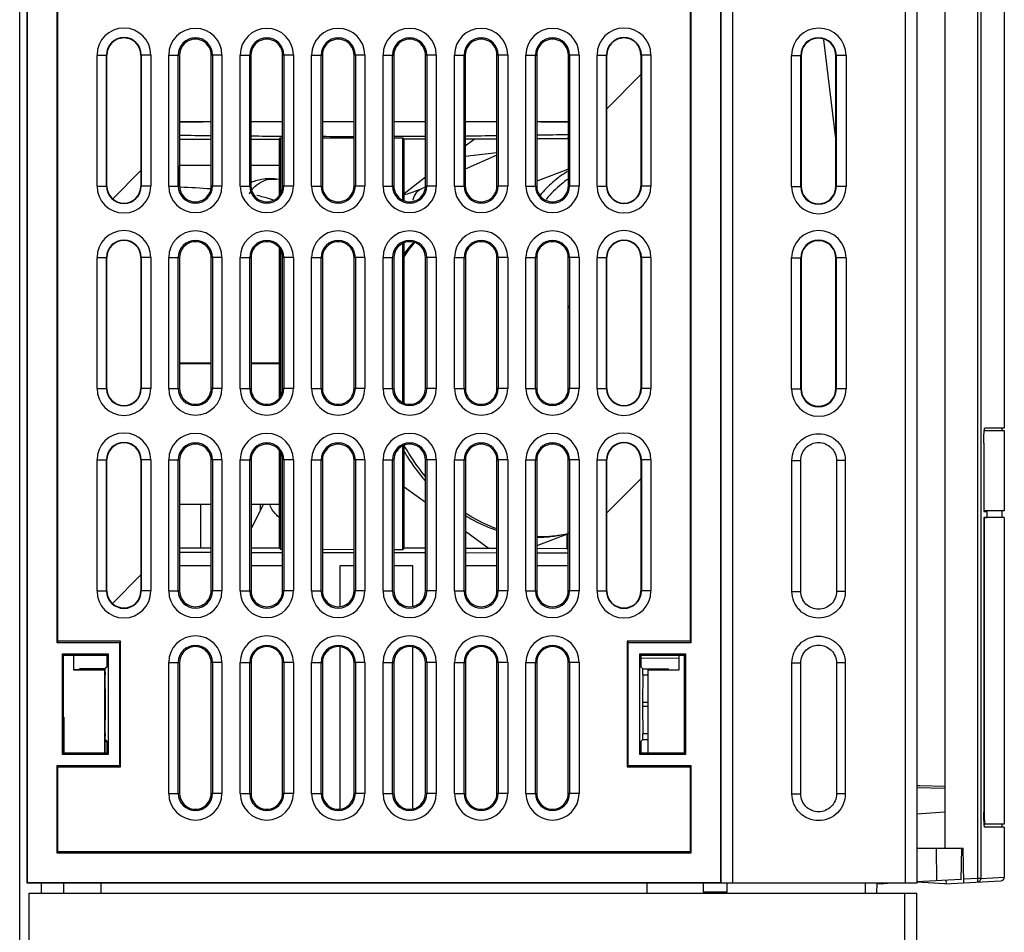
# Model space of a CAD drawing. Header units: millimetres. Extents: x 0 to 1300, y 0 to 1100.
# Tile 12 of 35: x 130 to 213, y 452 to 528. Entities that reach past the tile are written whole.
import ezdxf

# ---------------------------------------------------------------- set-up
doc = ezdxf.new("R2010")
doc.units = ezdxf.units.MM
doc.header["$LTSCALE"] = 71.703704
doc.layers.get('0').update_dxf_attribs({"linetype": 'CONTINUOUS'})
doc.layers.add('00_COMPONENTS', color=7, linetype='CONTINUOUS')

msp = doc.modelspace()

# ---------------------------------------------------------------- linework, layer by layer
at = {"color": 7, "linetype": 'CONTINUOUS'}
for p, q in [((146.258, 515.99), (143.599, 515.99)), ((151.973, 515.99), (149.599, 515.99)), ((146.254, 499.39), (143.604, 499.39)), ((146.254, 499.34), (143.604, 499.34)), ((151.973, 499.39), (149.604, 499.39)), ((151.973, 499.34), (149.604, 499.34)), ((146.254, 487.54), (143.604, 487.54)), ((151.973, 487.54), (149.604, 487.54)), ((137.494, 467.59), (137.324, 467.59))]:
    msp.add_line(p, q, dxfattribs=at)
at = {"layer": '00_COMPONENTS', "color": 7, "linetype": 'CONTINUOUS'}
for p, q in [((130.173, 389.99), (130.173, 684.99)), ((130.779, 634.77), (130.779, 455.77)), ((130.805, 634.744), (130.805, 455.796)), ((189.052, 455.796), (189.052, 634.744)), ((189.079, 455.77), (189.079, 634.77)), ((190.073, 455.731), (190.073, 634.711)), ((205.53, 634.577), (205.53, 455.731)), ((207.873, 545.09), (207.873, 458.69)), ((212.873, 544.844), (212.873, 493.943)), ((133.291, 540.085), (133.291, 475.955)), ((186.566, 475.955), (186.566, 540.085)), ((133.379, 476.043), (133.379, 539.997)), ((186.479, 539.997), (186.479, 476.043)), ((198.72, 518.258), (197.705, 526.551)), ((137.5, 514.27), (137.5, 525.27)), ((140.357, 525.27), (140.357, 514.27)), ((143.599, 525.26), (143.599, 514.28)), ((146.258, 514.28), (146.258, 525.26)), ((149.599, 525.26), (149.599, 514.28)), ((152.258, 514.28), (152.258, 525.26)), ((155.599, 525.26), (155.599, 514.28)), ((158.258, 514.28), (158.258, 525.26)), ((161.599, 525.26), (161.599, 514.28)), ((164.258, 514.28), (164.258, 525.26)), ((167.599, 525.26), (167.599, 514.28)), ((170.258, 514.28), (170.258, 525.26)), ((173.599, 525.26), (173.599, 514.28)), ((176.258, 514.28), (176.258, 525.26)), ((179.5, 514.27), (179.5, 525.27)), ((182.357, 525.27), (182.357, 514.27)), ((195.825, 525.231), (195.825, 514.231)), ((198.72, 514.231), (198.72, 525.231)), ((143.599, 519.69), (146.258, 519.69)), ((149.599, 519.69), (152.258, 519.69)), ((167.599, 519.69), (170.258, 519.69)), ((173.599, 519.69), (176.258, 519.69)), ((146.258, 518.19), (143.599, 518.19)), ((151.973, 518.19), (149.599, 518.19)), ((151.973, 518.19), (152.09, 518.307)), ((151.973, 518.19), (151.973, 513.502)), ((152.09, 518.307), (152.258, 518.307)), ((152.09, 518.307), (152.09, 513.65)), ((155.599, 518.312), (158.258, 518.316)), ((161.599, 518.321), (162.341, 518.322)), ((162.47, 518.193), (162.341, 518.322)), ((162.341, 513.115), (162.341, 518.322)), ((164.258, 518.198), (162.47, 518.193)), ((162.47, 513.052), (162.47, 518.193)), ((170.258, 518.216), (167.599, 518.208)), ((167.599, 517.633), (168.34, 518.211)), ((176.12, 518.234), (173.599, 518.227)), ((167.599, 516.772), (170.258, 517.093)), ((170.258, 516.857), (167.599, 515.676)), ((143.609, 514.28), (143.609, 515.99)), ((149.609, 514.334), (149.609, 515.99)), ((176.258, 515.696), (173.599, 514.667)), ((151.973, 514.815), (151.74, 514.846)), ((162.473, 513.64), (164.258, 515.03)), ((146.282, 514.017), (146.235, 514.021)), ((164.236, 514.181), (163.914, 514.038)), ((162.47, 501.885), (162.472, 509.484)), ((151.973, 509.031), (151.973, 496.509)), ((152.09, 508.883), (152.09, 496.657)), ((162.341, 496.12), (162.341, 509.42)), ((137.5, 497.27), (137.5, 508.27)), ((140.357, 508.27), (140.357, 497.27)), ((143.604, 508.26), (143.604, 497.28)), ((146.254, 497.28), (146.254, 508.26)), ((149.604, 508.26), (149.604, 497.28)), ((152.254, 497.28), (152.254, 508.26)), ((155.604, 508.26), (155.604, 497.28)), ((158.254, 497.28), (158.254, 508.26)), ((161.604, 508.26), (161.604, 497.28)), ((164.254, 497.28), (164.254, 508.26)), ((167.604, 508.26), (167.604, 497.28)), ((170.254, 497.28), (170.254, 508.26)), ((173.604, 508.26), (173.604, 497.28)), ((176.254, 497.28), (176.254, 508.26)), ((179.5, 497.27), (179.5, 508.27)), ((182.357, 508.27), (182.357, 497.27)), ((195.825, 508.231), (195.825, 497.231)), ((198.72, 497.231), (198.72, 508.231)), ((162.47, 500.594), (162.47, 501.885)), ((162.471, 496.057), (162.472, 500.594)), ((173.556, 497.25), (173.572, 497.219)), ((211.19, 493.74), (212.873, 493.74)), ((212.849, 493.943), (211.226, 493.943)), ((212.673, 493.94), (212.673, 493.74)), ((212.873, 493.943), (212.849, 493.943)), ((212.873, 493.74), (212.873, 486.99)), ((162.341, 483.757), (162.341, 492.42)), ((162.47, 491.385), (162.471, 492.483)), ((211.155, 492.692), (211.155, 486.936)), ((211.169, 486.99), (211.169, 492.692)), ((137.5, 480.27), (137.5, 491.27)), ((140.357, 491.27), (140.357, 480.27)), ((143.604, 491.26), (143.604, 480.28)), ((146.254, 480.28), (146.254, 491.26)), ((149.604, 491.26), (149.604, 480.28)), ((151.973, 492.031), (151.973, 483.89)), ((152.09, 491.883), (152.09, 483.773)), ((152.254, 480.28), (152.254, 491.26)), ((155.604, 491.26), (155.604, 480.28)), ((158.254, 480.28), (158.254, 491.26)), ((161.604, 491.26), (161.604, 480.28)), ((162.47, 490.094), (162.47, 491.385)), ((164.254, 480.28), (164.254, 491.26)), ((167.604, 491.26), (167.604, 480.28)), ((170.254, 480.28), (170.254, 491.26)), ((173.604, 491.26), (173.604, 480.28)), ((176.254, 480.28), (176.254, 491.26)), ((179.5, 480.27), (179.5, 491.27)), ((182.357, 491.27), (182.357, 480.27)), ((195.773, 480.231), (195.773, 491.231)), ((198.773, 491.231), (198.773, 480.231)), ((162.47, 483.887), (162.472, 490.094)), ((164.254, 487.695), (162.473, 488.99)), ((143.613, 483.89), (143.613, 487.54)), ((145.373, 487.54), (145.373, 483.89)), ((150.631, 487.54), (149.604, 485.484)), ((150.373, 487.54), (150.373, 487.025)), ((211.155, 486.936), (211.429, 486.936)), ((211.155, 486.443), (211.429, 486.443)), ((211.155, 486.443), (211.155, 461.687)), ((212.873, 486.99), (211.169, 486.99)), ((212.873, 486.44), (211.169, 486.44)), ((211.169, 486.44), (211.169, 462.19)), ((211.429, 486.443), (211.429, 486.936)), ((212.673, 486.99), (212.673, 486.44)), ((212.873, 486.44), (212.873, 460.69)), ((169.52, 483.865), (167.604, 485.259)), ((176.254, 485.08), (173.604, 484.054)), ((176.116, 485.027), (176.116, 483.845)), ((143.604, 483.89), (146.254, 483.89)), ((149.604, 483.89), (151.973, 483.89)), ((151.973, 483.89), (152.09, 483.773)), ((162.47, 483.887), (162.341, 483.757)), ((162.47, 483.887), (164.254, 483.881)), ((167.604, 483.871), (170.254, 483.863)), ((173.604, 483.853), (176.12, 483.845)), ((143.604, 483.523), (146.254, 483.519)), ((149.604, 483.514), (152.254, 483.51)), ((152.09, 483.773), (152.254, 483.772)), ((155.604, 483.767), (158.254, 483.763)), ((155.604, 483.505), (158.254, 483.501)), ((161.604, 483.758), (162.341, 483.757)), ((161.604, 483.496), (164.254, 483.492)), ((167.604, 483.487), (170.254, 483.482)), ((173.604, 483.477), (176.254, 483.473)), ((146.254, 482.39), (143.604, 482.39)), ((152.254, 482.39), (149.604, 482.39)), ((158.254, 482.39), (157.063, 482.39)), ((157.063, 482.39), (157.063, 478.978)), ((163.183, 482.39), (161.604, 482.39)), ((163.183, 478.978), (163.183, 482.39)), ((170.254, 482.39), (167.604, 482.39)), ((176.254, 482.39), (173.604, 482.39)), ((133.379, 476.043), (133.291, 475.955)), ((133.291, 475.955), (138.564, 475.955)), ((138.651, 476.043), (133.379, 476.043)), ((138.651, 476.043), (138.564, 475.955)), ((138.564, 475.955), (138.564, 465.585)), ((138.651, 465.497), (138.651, 476.043)), ((157.063, 475.562), (157.063, 461.978)), ((163.183, 461.978), (163.183, 475.562)), ((186.479, 476.043), (181.206, 476.043)), ((181.206, 476.043), (181.294, 475.955)), ((181.206, 476.043), (181.206, 465.497)), ((181.294, 475.955), (186.566, 475.955)), ((181.294, 465.585), (181.294, 475.955)), ((186.479, 476.043), (186.566, 475.955)), ((133.758, 474.99), (137.599, 474.99)), ((133.863, 474.885), (133.758, 474.99)), ((133.758, 466.55), (133.758, 474.99)), ((133.863, 474.885), (137.494, 474.885)), ((133.863, 466.655), (133.863, 474.885)), ((134.688, 474.885), (134.688, 473.655)), ((137.494, 474.885), (137.599, 474.99)), ((137.494, 474.885), (137.494, 473.885)), ((137.599, 474.99), (137.599, 466.55)), ((182.258, 474.99), (186.099, 474.99)), ((182.363, 474.885), (182.258, 474.99)), ((182.258, 466.55), (182.258, 474.99)), ((182.363, 474.885), (185.994, 474.885)), ((182.363, 473.885), (182.363, 474.885)), ((185.558, 473.655), (185.558, 474.885)), ((185.994, 474.885), (186.099, 474.99)), ((185.994, 474.885), (185.994, 466.655)), ((186.099, 474.99), (186.099, 466.55)), ((137.494, 473.885), (137.336, 473.728)), ((143.604, 474.26), (143.604, 463.28)), ((146.254, 463.28), (146.254, 474.26)), ((149.604, 474.26), (149.604, 463.28)), ((152.254, 463.28), (152.254, 474.26)), ((155.604, 474.26), (155.604, 463.28)), ((158.254, 463.28), (158.254, 474.26)), ((161.604, 474.26), (161.604, 463.28)), ((164.254, 463.28), (164.254, 474.26)), ((167.604, 474.26), (167.604, 463.28)), ((170.254, 463.28), (170.254, 474.26)), ((173.604, 474.26), (173.604, 463.28)), ((176.254, 463.28), (176.254, 474.26)), ((182.361, 474.664), (185.524, 474.636)), ((182.363, 473.885), (182.521, 473.728)), ((195.773, 463.231), (195.773, 474.231)), ((198.773, 474.231), (198.773, 463.231)), ((134.688, 473.655), (137.288, 473.655)), ((134.723, 473.69), (137.324, 473.69)), ((135.189, 473.728), (135.187, 473.69)), ((137.336, 473.728), (135.189, 473.728)), ((137.288, 473.655), (137.288, 466.655)), ((137.324, 473.69), (137.324, 466.69)), ((137.357, 473.228), (137.324, 473.228)), ((137.336, 473.728), (137.357, 473.228)), ((137.378, 470.944), (137.357, 473.228)), ((182.5, 473.228), (182.479, 470.944)), ((182.5, 473.228), (182.521, 473.728)), ((182.5, 473.228), (182.923, 473.228)), ((182.521, 473.728), (184.668, 473.728)), ((182.958, 473.655), (185.558, 473.655)), ((182.958, 466.655), (182.958, 473.655)), ((184.67, 473.689), (184.668, 473.728)), ((137.357, 468.312), (137.378, 470.596)), ((182.479, 470.596), (182.5, 468.312)), ((133.873, 469.663), (133.873, 466.655)), ((137.357, 468.312), (137.324, 468.312)), ((137.357, 468.312), (137.336, 467.812)), ((182.5, 468.312), (182.923, 468.312)), ((182.521, 467.812), (182.5, 468.312)), ((137.336, 467.812), (137.324, 467.812)), ((137.494, 467.655), (137.336, 467.812)), ((137.494, 467.655), (137.494, 466.655)), ((182.363, 467.655), (182.521, 467.812)), ((182.363, 466.655), (182.363, 467.655)), ((182.521, 467.812), (182.923, 467.812)), ((133.863, 466.655), (133.758, 466.55)), ((137.599, 466.55), (133.758, 466.55)), ((137.494, 466.655), (133.863, 466.655)), ((137.324, 466.69), (137.494, 466.69)), ((137.494, 466.655), (137.599, 466.55)), ((182.363, 466.655), (182.258, 466.55)), ((186.099, 466.55), (182.258, 466.55)), ((182.363, 466.69), (182.923, 466.69)), ((185.994, 466.655), (182.363, 466.655)), ((185.994, 466.655), (186.099, 466.55)), ((138.564, 465.585), (133.291, 465.585)), ((133.379, 465.497), (133.291, 465.585)), ((133.291, 465.585), (133.291, 458.282)), ((133.379, 465.497), (138.651, 465.497)), ((133.379, 458.37), (133.379, 465.497)), ((138.651, 465.497), (138.564, 465.585)), ((181.206, 465.497), (181.294, 465.585)), ((181.206, 465.497), (186.479, 465.497)), ((186.566, 465.585), (181.294, 465.585)), ((186.479, 465.497), (186.566, 465.585)), ((186.479, 465.497), (186.479, 458.37)), ((186.566, 458.282), (186.566, 465.585)), ((207.873, 463.69), (205.53, 463.731)), ((207.873, 461.69), (205.53, 461.526)), ((212.873, 460.69), (211.183, 460.69)), ((212.673, 460.69), (212.673, 460.44)), ((212.849, 460.436), (211.226, 460.436)), ((212.873, 460.436), (212.849, 460.436)), ((212.873, 460.436), (212.873, 456.235)), ((133.379, 458.37), (133.291, 458.282)), ((133.291, 458.282), (186.566, 458.282)), ((186.479, 458.37), (133.379, 458.37)), ((186.479, 458.37), (186.566, 458.282)), ((205.53, 458.69), (209.426, 458.69)), ((209.273, 458.69), (209.227, 456.031)), ((209.477, 455.774), (209.426, 458.69)), ((130.779, 455.77), (130.805, 455.796)), ((130.779, 455.77), (189.079, 455.77)), ((130.805, 455.796), (189.052, 455.796)), ((131.973, 455.77), (131.973, 454.89)), ((133.873, 454.89), (133.873, 455.77)), ((136.979, 455.77), (136.981, 454.89)), ((182.877, 454.89), (182.879, 455.77)), ((187.568, 455.77), (187.568, 454.984)), ((188.073, 455.77), (188.073, 455.731)), ((205.53, 455.731), (188.073, 455.731)), ((189.079, 455.77), (189.052, 455.796)), ((189.573, 455.731), (189.573, 454.99)), ((202.174, 454.89), (202.197, 455.731)), ((202.688, 455.69), (202.197, 455.69)), ((203.488, 455.731), (202.688, 455.69)), ((209.227, 456.032), (205.524, 455.838)), ((207.873, 455.69), (205.534, 455.812)), ((207.873, 455.69), (212.588, 455.937)), ((207.973, 455.967), (207.978, 455.695)), ((130.973, 454.89), (205.532, 454.89)), ((130.973, 389.99), (130.973, 454.89)), ((189.573, 454.984), (187.568, 454.984)), ((189.573, 454.89), (189.573, 454.984)), ((205.532, 405.89), (205.532, 454.89))]:
    msp.add_line(p, q, dxfattribs=at)
at = {"layer": '00_COMPONENTS', "color": 9, "linetype": 'CONTINUOUS'}
for p, q in [((204.556, 634.585), (204.556, 455.731)), ((210.616, 544.946), (210.616, 456.133)), ((210.899, 544.946), (210.899, 456.133)), ((136.668, 525.27), (137.5, 525.27)), ((136.668, 514.27), (136.668, 525.27)), ((137.468, 514.27), (137.468, 525.27)), ((141.189, 525.27), (140.357, 525.27)), ((140.389, 525.27), (140.389, 514.27)), ((141.189, 525.27), (141.189, 514.27)), ((142.696, 525.27), (143.492, 525.27)), ((142.696, 514.27), (142.696, 525.27)), ((143.492, 525.27), (143.599, 525.26)), ((143.492, 514.27), (143.492, 525.27)), ((146.365, 525.27), (146.258, 525.26)), ((147.162, 525.27), (146.365, 525.27)), ((146.365, 525.27), (146.365, 514.27)), ((147.162, 525.27), (147.162, 514.27)), ((148.696, 525.27), (149.492, 525.27)), ((148.696, 514.27), (148.696, 525.27)), ((149.492, 525.27), (149.599, 525.26)), ((149.492, 514.27), (149.492, 525.27)), ((152.365, 525.27), (152.258, 525.26)), ((153.162, 525.27), (152.365, 525.27)), ((152.365, 525.27), (152.365, 514.27)), ((153.162, 525.27), (153.162, 514.27)), ((154.696, 525.27), (155.492, 525.27)), ((154.696, 514.27), (154.696, 525.27)), ((155.492, 525.27), (155.599, 525.26)), ((155.492, 514.27), (155.492, 525.27)), ((158.365, 525.27), (158.258, 525.26)), ((159.162, 525.27), (158.365, 525.27)), ((158.365, 525.27), (158.365, 514.27)), ((159.162, 525.27), (159.162, 514.27)), ((160.696, 525.27), (161.492, 525.27)), ((160.696, 514.27), (160.696, 525.27)), ((161.492, 525.27), (161.599, 525.26)), ((161.492, 514.27), (161.492, 525.27)), ((164.365, 525.27), (164.258, 525.26)), ((165.162, 525.27), (164.365, 525.27)), ((164.365, 525.27), (164.365, 514.27)), ((165.162, 525.27), (165.162, 514.27)), ((166.696, 525.27), (167.492, 525.27)), ((166.696, 514.27), (166.696, 525.27)), ((167.492, 525.27), (167.599, 525.26)), ((167.492, 514.27), (167.492, 525.27)), ((170.365, 525.27), (170.258, 525.26)), ((171.162, 525.27), (170.365, 525.27)), ((170.365, 525.27), (170.365, 514.27)), ((171.162, 525.27), (171.162, 514.27)), ((172.696, 525.27), (173.492, 525.27)), ((172.696, 514.27), (172.696, 525.27)), ((173.492, 525.27), (173.599, 525.26)), ((173.492, 514.27), (173.492, 525.27)), ((176.365, 525.27), (176.258, 525.26)), ((177.162, 525.27), (176.365, 525.27)), ((176.365, 525.27), (176.365, 514.27)), ((177.162, 525.27), (177.162, 514.27)), ((178.668, 525.27), (179.5, 525.27)), ((178.668, 514.27), (178.668, 525.27)), ((179.468, 514.27), (179.468, 525.27)), ((183.189, 525.27), (182.357, 525.27)), ((182.389, 525.27), (182.389, 514.27)), ((183.189, 525.27), (183.189, 514.27)), ((195, 525.231), (195.825, 525.231)), ((195, 514.231), (195, 525.231)), ((195.779, 514.231), (195.779, 525.231)), ((199.585, 525.231), (198.72, 525.231)), ((198.764, 525.231), (198.764, 514.231)), ((199.585, 525.231), (199.585, 514.231)), ((176.258, 518.373), (176.12, 518.234)), ((151.109, 514.834), (151.74, 514.846)), ((136.668, 514.27), (137.5, 514.27)), ((141.189, 514.27), (140.357, 514.27)), ((142.696, 514.27), (143.492, 514.27)), ((143.492, 514.27), (143.599, 514.28)), ((146.365, 514.27), (146.258, 514.28)), ((147.162, 514.27), (146.365, 514.27)), ((148.696, 514.27), (149.492, 514.27)), ((149.492, 514.27), (149.599, 514.28)), ((152.365, 514.27), (152.258, 514.28)), ((153.162, 514.27), (152.365, 514.27)), ((154.696, 514.27), (155.492, 514.27)), ((155.492, 514.27), (155.599, 514.28)), ((158.365, 514.27), (158.258, 514.28)), ((159.162, 514.27), (158.365, 514.27)), ((160.696, 514.27), (161.492, 514.27)), ((161.492, 514.27), (161.599, 514.28)), ((164.365, 514.27), (164.258, 514.28)), ((165.162, 514.27), (164.365, 514.27)), ((166.696, 514.27), (167.492, 514.27)), ((167.492, 514.27), (167.599, 514.28)), ((170.365, 514.27), (170.258, 514.28)), ((171.162, 514.27), (170.365, 514.27)), ((172.696, 514.27), (173.492, 514.27)), ((173.492, 514.27), (173.599, 514.28)), ((176.365, 514.27), (176.258, 514.28)), ((177.162, 514.27), (176.365, 514.27)), ((178.668, 514.27), (179.5, 514.27)), ((183.189, 514.27), (182.357, 514.27)), ((195, 514.231), (195.825, 514.231)), ((199.585, 514.231), (198.72, 514.231)), ((136.668, 508.27), (137.5, 508.27)), ((136.668, 497.27), (136.668, 508.27)), ((137.468, 497.27), (137.468, 508.27)), ((141.189, 508.27), (140.357, 508.27)), ((140.389, 508.27), (140.389, 497.27)), ((141.189, 508.27), (141.189, 497.27)), ((142.696, 508.27), (143.492, 508.27)), ((142.696, 497.27), (142.696, 508.27)), ((143.492, 508.27), (143.604, 508.26)), ((143.492, 497.27), (143.492, 508.27)), ((146.365, 508.27), (146.254, 508.26)), ((147.162, 508.27), (146.365, 508.27)), ((146.365, 508.27), (146.365, 497.27)), ((147.162, 508.27), (147.162, 497.27)), ((148.696, 508.27), (149.492, 508.27)), ((148.696, 497.27), (148.696, 508.27)), ((149.492, 508.27), (149.604, 508.26)), ((149.492, 497.27), (149.492, 508.27)), ((152.365, 508.27), (152.254, 508.26)), ((153.162, 508.27), (152.365, 508.27)), ((152.365, 508.27), (152.365, 497.27)), ((153.162, 508.27), (153.162, 497.27)), ((154.696, 508.27), (155.492, 508.27)), ((154.696, 497.27), (154.696, 508.27)), ((155.492, 508.27), (155.604, 508.26)), ((155.492, 497.27), (155.492, 508.27)), ((158.365, 508.27), (158.254, 508.26)), ((159.162, 508.27), (158.365, 508.27)), ((158.365, 508.27), (158.365, 497.27)), ((159.162, 508.27), (159.162, 497.27)), ((160.696, 508.27), (161.492, 508.27)), ((160.696, 497.27), (160.696, 508.27)), ((161.492, 508.27), (161.604, 508.26)), ((161.492, 497.27), (161.492, 508.27)), ((164.365, 508.27), (164.254, 508.26)), ((165.162, 508.27), (164.365, 508.27)), ((164.365, 508.27), (164.365, 497.27)), ((165.162, 508.27), (165.162, 497.27)), ((166.696, 508.27), (167.492, 508.27)), ((166.696, 497.27), (166.696, 508.27)), ((167.492, 508.27), (167.604, 508.26)), ((167.492, 497.27), (167.492, 508.27)), ((170.365, 508.27), (170.254, 508.26)), ((171.162, 508.27), (170.365, 508.27)), ((170.365, 508.27), (170.365, 497.27)), ((171.162, 508.27), (171.162, 497.27)), ((172.696, 508.27), (173.492, 508.27)), ((172.696, 497.27), (172.696, 508.27)), ((173.492, 508.27), (173.604, 508.26)), ((173.492, 497.27), (173.492, 508.27)), ((176.365, 508.27), (176.254, 508.26)), ((177.162, 508.27), (176.365, 508.27)), ((176.365, 508.27), (176.365, 497.27)), ((177.162, 508.27), (177.162, 497.27)), ((178.668, 508.27), (179.5, 508.27)), ((178.668, 497.27), (178.668, 508.27)), ((179.468, 497.27), (179.468, 508.27)), ((183.189, 508.27), (182.357, 508.27)), ((182.389, 508.27), (182.389, 497.27)), ((183.189, 508.27), (183.189, 497.27)), ((195, 508.231), (195.825, 508.231)), ((195, 497.231), (195, 508.231)), ((195.779, 497.231), (195.779, 508.231)), ((199.585, 508.231), (198.72, 508.231)), ((198.764, 508.231), (198.764, 497.231)), ((199.585, 508.231), (199.585, 497.231)), ((162.341, 501.885), (162.47, 501.885)), ((136.668, 497.27), (137.5, 497.27)), ((141.189, 497.27), (140.357, 497.27)), ((142.696, 497.27), (143.492, 497.27)), ((143.492, 497.27), (143.604, 497.28)), ((146.365, 497.27), (146.254, 497.28)), ((147.162, 497.27), (146.365, 497.27)), ((148.696, 497.27), (149.492, 497.27)), ((149.492, 497.27), (149.604, 497.28)), ((152.365, 497.27), (152.254, 497.28)), ((153.162, 497.27), (152.365, 497.27)), ((154.696, 497.27), (155.492, 497.27)), ((155.492, 497.27), (155.604, 497.28)), ((158.365, 497.27), (158.254, 497.28)), ((159.162, 497.27), (158.365, 497.27)), ((160.696, 497.27), (161.492, 497.27)), ((161.492, 497.27), (161.604, 497.28)), ((164.365, 497.27), (164.254, 497.28)), ((165.162, 497.27), (164.365, 497.27)), ((166.696, 497.27), (167.492, 497.27)), ((167.492, 497.27), (167.604, 497.28)), ((170.365, 497.27), (170.254, 497.28)), ((171.162, 497.27), (170.365, 497.27)), ((172.696, 497.27), (173.492, 497.27)), ((173.492, 497.27), (173.604, 497.28)), ((176.365, 497.27), (176.254, 497.28)), ((177.162, 497.27), (176.365, 497.27)), ((178.668, 497.27), (179.5, 497.27)), ((183.189, 497.27), (182.357, 497.27)), ((195, 497.231), (195.825, 497.231)), ((199.585, 497.231), (198.72, 497.231)), ((136.668, 491.27), (137.5, 491.27)), ((136.668, 480.27), (136.668, 491.27)), ((137.468, 480.27), (137.468, 491.27)), ((141.189, 491.27), (140.357, 491.27)), ((140.389, 491.27), (140.389, 480.27)), ((141.189, 491.27), (141.189, 480.27)), ((142.696, 491.27), (143.492, 491.27)), ((142.696, 480.27), (142.696, 491.27)), ((143.492, 491.27), (143.604, 491.26)), ((143.492, 480.27), (143.492, 491.27)), ((146.365, 491.27), (146.254, 491.26)), ((147.162, 491.27), (146.365, 491.27)), ((146.365, 491.27), (146.365, 480.27)), ((147.162, 491.27), (147.162, 480.27)), ((148.696, 491.27), (149.492, 491.27)), ((148.696, 480.27), (148.696, 491.27)), ((149.492, 491.27), (149.604, 491.26)), ((149.492, 480.27), (149.492, 491.27)), ((152.365, 491.27), (152.254, 491.26)), ((153.162, 491.27), (152.365, 491.27)), ((152.365, 491.27), (152.365, 480.27)), ((153.162, 491.27), (153.162, 480.27)), ((154.696, 491.27), (155.492, 491.27)), ((154.696, 480.27), (154.696, 491.27)), ((155.492, 491.27), (155.604, 491.26)), ((155.492, 480.27), (155.492, 491.27)), ((158.365, 491.27), (158.254, 491.26)), ((159.162, 491.27), (158.365, 491.27)), ((158.365, 491.27), (158.365, 480.27)), ((159.162, 491.27), (159.162, 480.27)), ((160.696, 491.27), (161.492, 491.27)), ((160.696, 480.27), (160.696, 491.27)), ((161.492, 491.27), (161.604, 491.26)), ((161.492, 480.27), (161.492, 491.27)), ((162.341, 491.385), (162.47, 491.385)), ((164.365, 491.27), (164.254, 491.26)), ((165.162, 491.27), (164.365, 491.27)), ((164.365, 491.27), (164.365, 480.27)), ((165.162, 491.27), (165.162, 480.27)), ((166.696, 491.27), (167.492, 491.27)), ((166.696, 480.27), (166.696, 491.27)), ((167.492, 491.27), (167.604, 491.26)), ((167.492, 480.27), (167.492, 491.27)), ((170.365, 491.27), (170.254, 491.26)), ((171.162, 491.27), (170.365, 491.27)), ((170.365, 491.27), (170.365, 480.27)), ((171.162, 491.27), (171.162, 480.27)), ((172.696, 491.27), (173.492, 491.27)), ((172.696, 480.27), (172.696, 491.27)), ((173.492, 491.27), (173.604, 491.26)), ((173.492, 480.27), (173.492, 491.27)), ((176.365, 491.27), (176.254, 491.26)), ((177.162, 491.27), (176.365, 491.27)), ((176.365, 491.27), (176.365, 480.27)), ((177.162, 491.27), (177.162, 480.27)), ((178.668, 491.27), (179.5, 491.27)), ((178.668, 480.27), (178.668, 491.27)), ((179.468, 480.27), (179.468, 491.27)), ((183.189, 491.27), (182.357, 491.27)), ((182.389, 491.27), (182.389, 480.27)), ((183.189, 491.27), (183.189, 480.27)), ((195.032, 491.231), (195.773, 491.231)), ((195.032, 480.231), (195.032, 491.231)), ((199.509, 491.231), (198.773, 491.231)), ((199.509, 491.231), (199.509, 480.231)), ((176.254, 483.711), (176.12, 483.845)), ((136.668, 480.27), (137.5, 480.27)), ((141.189, 480.27), (140.357, 480.27)), ((142.696, 480.27), (143.492, 480.27)), ((143.492, 480.27), (143.604, 480.28)), ((146.365, 480.27), (146.254, 480.28)), ((147.162, 480.27), (146.365, 480.27)), ((148.696, 480.27), (149.492, 480.27)), ((149.492, 480.27), (149.604, 480.28)), ((152.365, 480.27), (152.254, 480.28)), ((153.162, 480.27), (152.365, 480.27)), ((154.696, 480.27), (155.492, 480.27)), ((155.492, 480.27), (155.604, 480.28)), ((158.365, 480.27), (158.254, 480.28)), ((159.162, 480.27), (158.365, 480.27)), ((160.696, 480.27), (161.492, 480.27)), ((161.492, 480.27), (161.604, 480.28)), ((164.365, 480.27), (164.254, 480.28)), ((165.162, 480.27), (164.365, 480.27)), ((166.696, 480.27), (167.492, 480.27)), ((167.492, 480.27), (167.604, 480.28)), ((170.365, 480.27), (170.254, 480.28)), ((171.162, 480.27), (170.365, 480.27)), ((172.696, 480.27), (173.492, 480.27)), ((173.492, 480.27), (173.604, 480.28)), ((176.365, 480.27), (176.254, 480.28)), ((177.162, 480.27), (176.365, 480.27)), ((178.668, 480.27), (179.5, 480.27)), ((183.189, 480.27), (182.357, 480.27)), ((195.032, 480.231), (195.773, 480.231)), ((199.509, 480.231), (198.773, 480.231)), ((142.696, 474.27), (143.492, 474.27)), ((142.696, 463.27), (142.696, 474.27)), ((143.492, 474.27), (143.604, 474.26)), ((143.492, 463.27), (143.492, 474.27)), ((146.365, 474.27), (146.254, 474.26)), ((147.162, 474.27), (146.365, 474.27)), ((146.365, 474.27), (146.365, 463.27)), ((147.162, 474.27), (147.162, 463.27)), ((148.696, 474.27), (149.492, 474.27)), ((148.696, 463.27), (148.696, 474.27)), ((149.492, 474.27), (149.604, 474.26)), ((149.492, 463.27), (149.492, 474.27)), ((152.365, 474.27), (152.254, 474.26)), ((153.162, 474.27), (152.365, 474.27)), ((152.365, 474.27), (152.365, 463.27)), ((153.162, 474.27), (153.162, 463.27)), ((154.696, 474.27), (155.492, 474.27)), ((154.696, 463.27), (154.696, 474.27)), ((155.492, 474.27), (155.604, 474.26)), ((155.492, 463.27), (155.492, 474.27)), ((158.365, 474.27), (158.254, 474.26)), ((159.162, 474.27), (158.365, 474.27)), ((158.365, 474.27), (158.365, 463.27)), ((159.162, 474.27), (159.162, 463.27)), ((160.696, 474.27), (161.492, 474.27)), ((160.696, 463.27), (160.696, 474.27)), ((161.492, 474.27), (161.604, 474.26)), ((161.492, 463.27), (161.492, 474.27)), ((164.365, 474.27), (164.254, 474.26)), ((165.162, 474.27), (164.365, 474.27)), ((164.365, 474.27), (164.365, 463.27)), ((165.162, 474.27), (165.162, 463.27)), ((166.696, 474.27), (167.492, 474.27)), ((166.696, 463.27), (166.696, 474.27)), ((167.492, 474.27), (167.604, 474.26)), ((167.492, 463.27), (167.492, 474.27)), ((170.365, 474.27), (170.254, 474.26)), ((171.162, 474.27), (170.365, 474.27)), ((170.365, 474.27), (170.365, 463.27)), ((171.162, 474.27), (171.162, 463.27)), ((172.696, 474.27), (173.492, 474.27)), ((172.696, 463.27), (172.696, 474.27)), ((173.492, 474.27), (173.604, 474.26)), ((173.492, 463.27), (173.492, 474.27)), ((176.365, 474.27), (176.254, 474.26)), ((177.162, 474.27), (176.365, 474.27)), ((176.365, 474.27), (176.365, 463.27)), ((177.162, 474.27), (177.162, 463.27)), ((195.032, 474.231), (195.773, 474.231)), ((195.032, 463.231), (195.032, 474.231)), ((199.509, 474.231), (198.773, 474.231)), ((199.509, 474.231), (199.509, 463.231)), ((137.378, 470.944), (137.324, 470.944)), ((137.378, 470.596), (137.324, 470.596)), ((182.479, 470.944), (182.923, 470.944)), ((182.479, 470.596), (182.923, 470.596)), ((142.696, 463.27), (143.492, 463.27)), ((143.492, 463.27), (143.604, 463.28)), ((146.365, 463.27), (146.254, 463.28)), ((147.162, 463.27), (146.365, 463.27)), ((148.696, 463.27), (149.492, 463.27)), ((149.492, 463.27), (149.604, 463.28)), ((152.365, 463.27), (152.254, 463.28)), ((153.162, 463.27), (152.365, 463.27)), ((154.696, 463.27), (155.492, 463.27)), ((155.492, 463.27), (155.604, 463.28)), ((158.365, 463.27), (158.254, 463.28)), ((159.162, 463.27), (158.365, 463.27)), ((160.696, 463.27), (161.492, 463.27)), ((161.492, 463.27), (161.604, 463.28)), ((164.365, 463.27), (164.254, 463.28)), ((165.162, 463.27), (164.365, 463.27)), ((166.696, 463.27), (167.492, 463.27)), ((167.492, 463.27), (167.604, 463.28)), ((170.365, 463.27), (170.254, 463.28)), ((171.162, 463.27), (170.365, 463.27)), ((172.696, 463.27), (173.492, 463.27)), ((173.492, 463.27), (173.604, 463.28)), ((176.365, 463.27), (176.254, 463.28)), ((177.162, 463.27), (176.365, 463.27)), ((195.032, 463.231), (195.773, 463.231)), ((199.509, 463.231), (198.773, 463.231)), ((205.494, 463.928), (205.771, 463.924)), ((205.771, 463.924), (207.873, 463.89)), ((207.197, 455.926), (207.172, 458.69)), ((201.201, 454.89), (201.223, 455.731)), ((210.616, 456.133), (209.471, 456.073)), ((210.899, 456.133), (210.616, 456.133)), ((210.899, 456.133), (212.873, 456.236)), ((204.532, 404.89), (204.532, 454.89))]:
    msp.add_line(p, q, dxfattribs=at)
at = {"layer": '00_COMPONENTS', "color": 2, "linetype": 'CONTINUOUS'}
for p, q in [((179.5, 520.763), (182.357, 523.62)), ((137.997, 513.201), (140.357, 515.561)), ((179.5, 486.822), (182.357, 489.679)), ((137.966, 479.229), (140.357, 481.62))]:
    msp.add_line(p, q, dxfattribs=at)
at = {"layer": '00_COMPONENTS', "color": 40, "linetype": 'CONTINUOUS'}
for p, q in [((162.473, 513.051), (162.473, 518.19)), ((162.473, 496.055), (162.473, 509.484)), ((162.473, 483.89), (162.473, 492.484))]:
    msp.add_line(p, q, dxfattribs=at)
at = {"layer": '00_COMPONENTS', "color": 9, "linetype": 'CONTINUOUS'}
for centre, radius, start, end in [((138.929, 525.27), 2.26, 0, 180), ((144.929, 525.27), 2.233, 0.00198, 179.99802), ((150.929, 525.27), 2.233, 0.00198, 179.99802), ((156.929, 525.27), 2.233, 0.00198, 179.99802), ((162.929, 525.27), 2.233, 0.00198, 179.99802), ((168.929, 525.27), 2.233, 0.00198, 179.99802), ((174.929, 525.27), 2.233, 0.00198, 179.99802), ((180.929, 525.27), 2.26, 0, 180), ((197.293, 525.231), 2.292, 0.00184, 179.99816), ((138.929, 525.27), 1.46, 0, 180), ((144.929, 525.27), 1.436, 0.00266, 179.99734), ((150.929, 525.27), 1.436, 0.00266, 179.99734), ((156.929, 525.27), 1.436, 0.00266, 179.99734), ((162.929, 525.27), 1.436, 0.00266, 179.99734), ((168.929, 525.27), 1.436, 0.00266, 179.99734), ((174.929, 525.27), 1.436, 0.00266, 179.99734), ((180.929, 525.27), 1.46, 0, 180), ((197.272, 525.231), 1.493, 0.00064, 179.99936), ((138.929, 514.27), 2.26, 180, 360), ((138.929, 514.27), 1.46, 180, 360), ((144.929, 514.27), 2.233, 180.00198, 359.99802), ((144.929, 514.27), 1.436, 180.00266, 359.99734), ((150.929, 514.27), 2.233, 180.00198, 359.99802), ((151.745, 512.356), 2.612, 143.03549, 152.03003), ((150.929, 514.27), 1.436, 180.00266, 359.99734), ((151.674, 512.407), 2.526, 140.64556, 143.00024), ((151.656, 512.422), 2.502, 139.8946, 140.64225), ((156.929, 514.27), 2.233, 180.00198, 359.99802), ((156.929, 514.27), 1.436, 180.00266, 359.99734), ((162.929, 514.27), 2.233, 180.00198, 359.99802), ((162.929, 514.27), 1.436, 180.00266, 359.99734), ((168.929, 514.27), 2.233, 180.00198, 359.99802), ((168.929, 514.27), 1.436, 180.00266, 359.99734), ((174.929, 514.27), 2.233, 180.00198, 359.99802), ((174.929, 514.27), 1.436, 180.00266, 359.99734), ((180.929, 514.27), 2.26, 180, 360), ((180.929, 514.27), 1.46, 180, 360), ((197.293, 514.232), 2.292, 180.00185, 359.99815), ((197.272, 514.232), 1.493, 180.00064, 359.99936), ((138.929, 508.27), 2.26, 0, 180), ((144.929, 508.27), 2.233, 0.00125, 179.99875), ((150.929, 508.27), 2.233, 0.00125, 179.99875), ((156.929, 508.27), 2.233, 0.00125, 179.99875), ((162.929, 508.27), 2.233, 0.00125, 179.99875), ((168.929, 508.27), 2.233, 0.00125, 179.99875), ((174.929, 508.27), 2.233, 0.00125, 179.99875), ((180.929, 508.27), 2.26, 0, 180), ((197.293, 508.231), 2.292, 0.00184, 179.99816), ((138.929, 508.27), 1.46, 0, 180), ((144.929, 508.27), 1.436, 0.00168, 179.99832), ((150.929, 508.27), 1.436, 0.00168, 179.99832), ((156.929, 508.27), 1.436, 0.00168, 179.99832), ((162.929, 508.27), 1.436, 0.00168, 179.99832), ((168.929, 508.27), 1.436, 0.00168, 179.99832), ((174.929, 508.27), 1.436, 0.00168, 179.99832), ((180.929, 508.27), 1.46, 0, 180), ((197.272, 508.231), 1.493, 0.00064, 179.99936), ((138.929, 497.27), 2.26, 180, 360), ((138.929, 497.27), 1.46, 180, 360), ((144.929, 497.27), 2.233, 180.00125, 359.99875), ((144.929, 497.27), 1.436, 180.00168, 359.99832), ((150.929, 497.27), 2.233, 180.00125, 359.99875), ((150.929, 497.27), 1.436, 180.00168, 359.99832), ((156.929, 497.27), 2.233, 180.00125, 359.99875), ((156.929, 497.27), 1.436, 180.00168, 359.99832), ((162.929, 497.27), 2.233, 180.00125, 359.99875), ((162.929, 497.27), 1.436, 180.00168, 359.99832), ((168.929, 497.27), 2.233, 180.00125, 359.99875), ((168.929, 497.27), 1.436, 180.00168, 359.99832), ((174.929, 497.27), 2.233, 180.00125, 359.99875), ((174.929, 497.27), 1.436, 180.00168, 359.99832), ((180.929, 497.27), 2.26, 180, 360), ((180.929, 497.27), 1.46, 180, 360), ((197.293, 497.232), 2.292, 180.00185, 359.99815), ((197.272, 497.232), 1.493, 180.00064, 359.99936), ((138.929, 491.27), 2.26, 0, 180), ((144.929, 491.27), 2.233, 0.00125, 179.99875), ((150.929, 491.27), 2.233, 0.00125, 179.99875), ((156.929, 491.27), 2.233, 0.00125, 179.99875), ((162.929, 491.27), 2.233, 0.00125, 179.99875), ((168.929, 491.27), 2.233, 0.00125, 179.99875), ((174.929, 491.27), 2.233, 0.00125, 179.99875), ((180.929, 491.27), 2.26, 0, 180), ((138.929, 491.27), 1.46, 0, 180), ((144.929, 491.27), 1.436, 0.00168, 179.99832), ((150.929, 491.27), 1.436, 0.00168, 179.99832), ((156.929, 491.27), 1.436, 0.00168, 179.99832), ((162.929, 491.27), 1.436, 0.00168, 179.99832), ((168.929, 491.27), 1.436, 0.00168, 179.99832), ((174.929, 491.27), 1.436, 0.00168, 179.99832), ((180.929, 491.27), 1.46, 0, 180), ((138.929, 480.27), 2.26, 180, 360), ((138.929, 480.27), 1.46, 180, 360), ((144.929, 480.27), 2.233, 180.00125, 359.99875), ((144.929, 480.27), 1.436, 180.00168, 359.99832), ((150.929, 480.27), 2.233, 180.00125, 359.99875), ((150.929, 480.27), 1.436, 180.00168, 359.99832), ((156.929, 480.27), 2.233, 180.00125, 359.99875), ((156.929, 480.27), 1.436, 180.00168, 359.99832), ((162.929, 480.27), 2.233, 180.00125, 359.99875), ((162.929, 480.27), 1.436, 180.00168, 359.99832), ((168.929, 480.27), 2.233, 180.00125, 359.99875), ((168.929, 480.27), 1.436, 180.00168, 359.99832), ((174.929, 480.27), 2.233, 180.00125, 359.99875), ((174.929, 480.27), 1.436, 180.00168, 359.99832), ((180.929, 480.27), 2.26, 180, 360), ((180.929, 480.27), 1.46, 180, 360), ((144.929, 474.27), 2.233, 0.00125, 179.99875), ((150.929, 474.27), 2.233, 0.00125, 179.99875), ((156.929, 474.27), 2.233, 0.00125, 179.99875), ((162.929, 474.27), 2.233, 0.00125, 179.99875), ((168.929, 474.27), 2.233, 0.00125, 179.99875), ((174.929, 474.27), 2.233, 0.00125, 179.99875), ((144.929, 474.27), 1.436, 0.00168, 179.99832), ((150.929, 474.27), 1.436, 0.00168, 179.99832), ((156.929, 474.27), 1.436, 0.00168, 179.99832), ((162.929, 474.27), 1.436, 0.00168, 179.99832), ((168.929, 474.27), 1.436, 0.00168, 179.99832), ((174.929, 474.27), 1.436, 0.00168, 179.99832), ((144.929, 463.27), 2.233, 180.00125, 359.99875), ((144.929, 463.27), 1.436, 180.00168, 359.99832), ((150.929, 463.27), 2.233, 180.00125, 359.99875), ((150.929, 463.27), 1.436, 180.00168, 359.99832), ((156.929, 463.27), 2.233, 180.00125, 359.99875), ((156.929, 463.27), 1.436, 180.00168, 359.99832), ((162.929, 463.27), 2.233, 180.00125, 359.99875), ((162.929, 463.27), 1.436, 180.00168, 359.99832), ((168.929, 463.27), 2.233, 180.00125, 359.99875), ((168.929, 463.27), 1.436, 180.00168, 359.99832), ((174.929, 463.27), 2.233, 180.00125, 359.99875), ((174.929, 463.27), 1.436, 180.00168, 359.99832)]:
    msp.add_arc(centre, radius, start, end, dxfattribs=at)
at = {"layer": '00_COMPONENTS', "color": 7, "linetype": 'CONTINUOUS'}
for centre, radius, start, end in [((138.929, 525.27), 1.429, 0, 180), ((144.929, 525.27), 1.329, 359.58699, 180.41292), ((150.929, 525.27), 1.329, 359.58699, 180.41292), ((156.929, 525.27), 1.329, 359.58699, 180.41292), ((162.929, 525.27), 1.329, 359.58699, 180.41292), ((168.929, 525.27), 1.329, 359.58699, 180.41292), ((174.929, 525.27), 1.329, 359.58699, 180.41292), ((180.929, 525.27), 1.429, 0, 180), ((151.189, 510.838), 4.044, 91.21269, 99.71892), ((151.189, 510.726), 4.156, 82.38145, 91.17933), ((138.929, 514.27), 1.429, 180, 360), ((144.929, 514.27), 1.329, 179.58699, 0.41292), ((144.938, 514.27), 1.329, 179.58708, 186.85282), ((142.554, 469.77), 44.404, 85.24499, 88.57635), ((150.929, 514.27), 1.329, 179.58699, 0.41292), ((156.929, 514.27), 1.329, 179.58699, 0.41292), ((162.929, 514.27), 1.329, 179.58699, 0.41292), ((168.929, 514.27), 1.329, 179.58699, 0.41292), ((174.929, 514.27), 1.329, 179.58699, 0.41292), ((180.929, 514.27), 1.429, 180, 360), ((138.929, 508.27), 1.429, 0, 180), ((144.929, 508.27), 1.325, 359.575, 180.4249), ((150.929, 508.27), 1.325, 359.575, 180.4249), ((156.929, 508.27), 1.325, 359.575, 180.4249), ((162.929, 508.27), 1.325, 359.575, 180.4249), ((171.428, 502.336), 10.814, 138.23514, 146.89727), ((171.042, 502.313), 10.627, 136.98568, 144.59443), ((168.929, 508.27), 1.325, 359.575, 180.4249), ((174.929, 508.27), 1.325, 359.575, 180.4249), ((180.929, 508.27), 1.429, 0, 180), ((185.529, 504.189), 9.292, 179.73734, 181.09327), ((138.929, 497.27), 1.429, 180, 360), ((144.929, 497.27), 1.325, 179.575, 0.4249), ((150.929, 497.27), 1.325, 179.575, 0.4249), ((156.929, 497.27), 1.325, 179.575, 0.4249), ((162.929, 497.27), 1.325, 179.575, 0.4249), ((168.929, 497.27), 1.325, 179.575, 0.4249), ((174.929, 497.27), 1.325, 179.575, 0.4249), ((180.929, 497.27), 1.429, 180, 360), ((214.64, 493.44), 3.466, 174.44808, 175.39855), ((138.929, 491.27), 1.429, 0, 180), ((144.929, 491.27), 1.325, 359.575, 180.4249), ((150.929, 491.27), 1.325, 359.575, 180.4249), ((156.929, 491.27), 1.325, 359.575, 180.4249), ((162.929, 491.27), 1.325, 359.575, 180.4249), ((177.704, 500.901), 17.415, 208.5834, 208.9556), ((168.929, 491.27), 1.325, 359.575, 180.4249), ((174.929, 491.27), 1.325, 359.575, 180.4249), ((180.929, 491.27), 1.429, 0, 180), ((177.263, 500.703), 17.182, 210.25973, 212.17859), ((176.875, 500.452), 16.72, 212.15995, 220.94341), ((173.676, 494.732), 9.949, 269.59435, 273.04762), ((173.954, 494.902), 10.063, 268.06768, 272.83726), ((173.682, 494.598), 9.815, 273.05245, 274.5506), ((173.982, 494.46), 9.619, 272.79989, 283.8613), ((173.698, 494.418), 9.634, 274.54115, 281.79), ((138.929, 480.27), 1.429, 180, 360), ((144.929, 480.27), 1.325, 179.575, 0.4249), ((150.929, 480.27), 1.325, 179.575, 0.4249), ((156.929, 480.27), 1.325, 179.575, 0.4249), ((162.929, 480.27), 1.325, 179.575, 0.4249), ((168.929, 480.27), 1.325, 179.575, 0.4249), ((174.929, 480.27), 1.325, 179.575, 0.4249), ((180.929, 480.27), 1.429, 180, 360), ((144.929, 474.27), 1.325, 359.575, 180.4249), ((150.929, 474.27), 1.325, 359.575, 180.4249), ((156.929, 474.27), 1.325, 359.575, 180.4249), ((162.929, 474.27), 1.325, 359.575, 180.4249), ((168.929, 474.27), 1.325, 359.575, 180.4249), ((174.929, 474.27), 1.325, 359.575, 180.4249), ((133.083, 467.49), 1, 36.34441, 37.03491), ((144.929, 463.27), 1.325, 179.575, 0.4249), ((150.929, 463.27), 1.325, 179.575, 0.4249), ((156.929, 463.27), 1.325, 179.575, 0.4249), ((162.929, 463.27), 1.325, 179.575, 0.4249), ((168.929, 463.27), 1.325, 179.575, 0.4249), ((174.929, 463.27), 1.325, 179.575, 0.4249), ((236.605, 462.188), 25.436, 179.99548, 181.16201), ((231.283, 462.089), 20.113, 181.1886, 181.85537), ((210.599, 456.133), 0.3, 297.59384, 0.02933), ((212.573, 456.236), 0.3, 273, 360)]:
    msp.add_arc(centre, radius, start, end, dxfattribs=at)
for centre, major_axis, ratio, start_param, end_param in [((197.272, 525.231), (1.448, 0), 1, 0, 3.141593), ((159.723, 518.094), (90, 0), 0.017455, 1.720976, 1.750949), ((159.723, 518.094), (90, 0), 0.017455, 1.653852, 1.683528), ((159.723, 518.094), (90, 0), 0.017455, 1.58708, 1.616643), ((159.723, 518.094), (90, 0), 0.017455, 1.520385, 1.549951), ((159.723, 518.094), (90, 0), 0.017455, 1.453465, 1.48316), ((159.723, 518.094), (90, 0), 0.017455, 1.386017, 1.41599), ((159.723, 526.315), (90, 0.139), 0.087488, -1.751133, -1.721355), ((159.723, 526.315), (90, 0.139), 0.087488, -1.415902, -1.386133), ((159.723, 526.315), (90, 0.139), 0.087488, -1.683875, -1.654066), ((159.723, 526.315), (90, 0.139), 0.087488, -1.616812, -1.587243), ((159.723, 526.315), (90, 0.139), 0.087488, -1.55005, -1.52049), ((159.723, 526.315), (90, 0.139), 0.087488, -1.483199, -1.453382), ((176.117, 517.732), (0.385, 0.327), 0.99078, 0.565063, 0.865427), ((197.272, 514.231), (1.448, 0), 1, -3.141593, 0), ((197.272, 508.231), (1.448, 0), 1, 0, 3.141593), ((197.272, 497.231), (1.448, 0), 1, -3.141593, 0), ((176.117, 484.347), (0.385, -0.327), 0.99078, -0.865427, -0.57488), ((137.326, 470.77), (0, 1), 0.052408, -1.745329, -1.396263), ((182.531, 470.77), (0, 1), 0.052408, 1.396263, 1.745329)]:
    msp.add_ellipse(centre, major_axis=major_axis, ratio=ratio, start_param=start_param, end_param=end_param, dxfattribs=at)
for points, knots in [([(176.163, 515.48), (175.738, 515.215), (174.922, 514.611), (174.208, 513.892), (173.876, 513.505)], [0, 0, 0, 0, 0.495729, 1, 1, 1, 1]), ([(176.181, 514.818), (176.016, 514.7), (175.366, 514.202), (174.78, 513.619), (174.384, 513.147)], [0, 0, 0, 0, 0.247467, 1, 1, 1, 1]), ([(163.914, 514.038), (163.773, 513.975), (163.297, 513.775), (162.806, 513.605), (162.453, 513.529)], [0, 0, 0, 0, 0.300347, 1, 1, 1, 1]), ([(151.493, 513.096), (151.383, 513.131), (150.925, 513.272), (150.459, 513.389), (150.103, 513.468)], [0, 0, 0, 0, 0.240079, 1, 1, 1, 1]), ([(211.19, 493.775), (211.194, 493.812), (211.202, 493.865), (211.21, 493.922), (211.219, 493.938)], [0, 0, 0, 0, 0.663011, 1, 1, 1, 1]), ([(211.219, 493.938), (211.22, 493.939), (211.222, 493.942), (211.224, 493.943), (211.226, 493.943)], [0, 0, 0, 0, 0.597667, 1, 1, 1, 1]), ([(211.155, 492.692), (211.155, 492.791), (211.158, 493.134), (211.166, 493.476), (211.185, 493.718)], [0, 0, 0, 0, 0.290106, 1, 1, 1, 1]), ([(162.466, 492.47), (162.594, 492.24), (163.121, 491.336), (163.731, 490.48), (164.23, 489.877)], [0, 0, 0, 0, 0.251956, 1, 1, 1, 1]), ([(195.773, 491.231), (195.773, 491.427), (195.852, 491.821), (196.185, 492.32), (196.684, 492.653), (197.273, 492.77), (197.862, 492.653), (198.362, 492.32), (198.695, 491.821), (198.774, 491.427), (198.773, 491.231)], [0, 0, 0, 0, 0.125014, 0.249995, 0.375002, 0.500001, 0.624999, 0.750006, 0.874986, 1, 1, 1, 1]), ([(167.581, 486.624), (167.794, 486.491), (168.646, 485.992), (169.556, 485.589), (170.253, 485.355)], [0, 0, 0, 0, 0.254812, 1, 1, 1, 1]), ([(167.594, 486.844), (167.805, 486.706), (168.647, 486.187), (169.547, 485.763), (170.24, 485.512)], [0, 0, 0, 0, 0.254745, 1, 1, 1, 1]), ([(198.773, 480.231), (198.774, 480.036), (198.695, 479.642), (198.362, 479.143), (197.862, 478.81), (197.273, 478.693), (196.684, 478.81), (196.185, 479.143), (195.852, 479.642), (195.773, 480.036), (195.773, 480.231)], [0, 0, 0, 0, 0.125014, 0.249994, 0.375001, 0.499999, 0.624998, 0.750005, 0.874986, 1, 1, 1, 1]), ([(195.773, 474.231), (195.773, 474.427), (195.852, 474.821), (196.185, 475.32), (196.684, 475.653), (197.273, 475.77), (197.862, 475.653), (198.362, 475.32), (198.695, 474.821), (198.774, 474.427), (198.773, 474.231)], [0, 0, 0, 0, 0.125014, 0.249995, 0.375002, 0.500001, 0.624999, 0.750006, 0.874986, 1, 1, 1, 1]), ([(198.773, 463.231), (198.774, 463.036), (198.695, 462.642), (198.362, 462.143), (197.862, 461.81), (197.273, 461.693), (196.684, 461.81), (196.185, 462.143), (195.852, 462.642), (195.773, 463.036), (195.773, 463.231)], [0, 0, 0, 0, 0.125014, 0.249994, 0.375001, 0.499999, 0.624998, 0.750005, 0.874986, 1, 1, 1, 1]), ([(211.219, 460.442), (211.211, 460.454), (211.204, 460.498), (211.192, 460.58), (211.182, 460.701), (211.168, 460.923), (211.158, 461.256), (211.155, 461.537), (211.155, 461.687)], [0, 0, 0, 0, 0.035608, 0.103182, 0.200876, 0.325597, 0.638435, 1, 1, 1, 1]), ([(211.18, 461.438), (211.184, 461.334), (211.191, 461.152), (211.205, 460.94), (211.219, 460.812), (211.229, 460.747), (211.238, 460.712), (211.247, 460.69), (211.253, 460.69)], [0, 0, 0, 0, 0.410402, 0.7258, 0.841019, 0.925382, 0.977806, 1, 1, 1, 1]), ([(211.226, 460.436), (211.224, 460.436), (211.222, 460.438), (211.22, 460.44), (211.219, 460.442)], [0, 0, 0, 0, 0.402333, 1, 1, 1, 1]), ([(202.684, 455.69), (202.686, 455.69), (202.685, 455.704), (202.686, 455.71), (202.687, 455.717)], [0, 0, 0, 0, 0.258968, 1, 1, 1, 1])]:
    msp.add_open_spline(points, degree=3, knots=knots, dxfattribs=at)
for points in [[(150.507, 514.825), (150.159, 514.765), (149.816, 514.658), (149.494, 514.514)], [(210.738, 455.867), (210.701, 455.847), (210.658, 455.836), (210.616, 455.833)]]:
    msp.add_open_spline(points, degree=3, dxfattribs=at)
at = {"layer": '00_COMPONENTS', "color": 9, "linetype": 'CONTINUOUS'}
for points, knots in [([(149.742, 514.034), (149.802, 514.105), (150.054, 514.372), (150.367, 514.581), (150.618, 514.689)], [0, 0, 0, 0, 0.254536, 1, 1, 1, 1]), ([(163.222, 513.075), (163.269, 513.287), (163.418, 513.679), (163.741, 513.961), (163.914, 514.038)], [0, 0, 0, 0, 0.534928, 1, 1, 1, 1]), ([(195.032, 491.231), (195.032, 491.523), (195.149, 492.112), (195.646, 492.857), (196.391, 493.356), (197.27, 493.531), (198.15, 493.356), (198.895, 492.857), (199.392, 492.112), (199.509, 491.523), (199.509, 491.231)], [0, 0, 0, 0, 0.125018, 0.250028, 0.37502, 0.5, 0.624979, 0.749971, 0.874981, 1, 1, 1, 1]), ([(151.967, 486.438), (151.874, 486.516), (151.543, 486.829), (151.281, 487.224), (151.17, 487.539)], [0, 0, 0, 0, 0.266471, 1, 1, 1, 1]), ([(199.509, 480.231), (199.509, 479.94), (199.392, 479.351), (198.895, 478.606), (198.15, 478.107), (197.27, 477.932), (196.391, 478.107), (195.646, 478.606), (195.149, 479.351), (195.032, 479.94), (195.032, 480.231)], [0, 0, 0, 0, 0.125019, 0.250029, 0.375021, 0.5, 0.62498, 0.749972, 0.874982, 1, 1, 1, 1]), ([(195.032, 474.231), (195.032, 474.523), (195.149, 475.112), (195.646, 475.857), (196.391, 476.356), (197.27, 476.531), (198.15, 476.356), (198.895, 475.857), (199.392, 475.112), (199.509, 474.523), (199.509, 474.231)], [0, 0, 0, 0, 0.125018, 0.250028, 0.37502, 0.5, 0.624979, 0.749971, 0.874981, 1, 1, 1, 1]), ([(199.509, 463.231), (199.509, 462.94), (199.392, 462.351), (198.895, 461.606), (198.15, 461.107), (197.27, 460.932), (196.391, 461.107), (195.646, 461.606), (195.149, 462.351), (195.032, 462.94), (195.032, 463.231)], [0, 0, 0, 0, 0.125019, 0.250029, 0.375021, 0.5, 0.62498, 0.749972, 0.874982, 1, 1, 1, 1]), ([(210.616, 456.133), (210.618, 456.095), (210.621, 456.024), (210.623, 455.941), (210.622, 455.888), (210.621, 455.859), (210.619, 455.845), (210.618, 455.833), (210.616, 455.833)], [0, 0, 0, 0, 0.381276, 0.704472, 0.828418, 0.920899, 0.978307, 1, 1, 1, 1])]:
    msp.add_open_spline(points, degree=3, knots=knots, dxfattribs=at)
msp.add_open_spline([(150.618, 514.689), (150.775, 514.756), (150.941, 514.806), (151.109, 514.834)], degree=3, dxfattribs=at)

doc.saveas('drawing.dxf')
